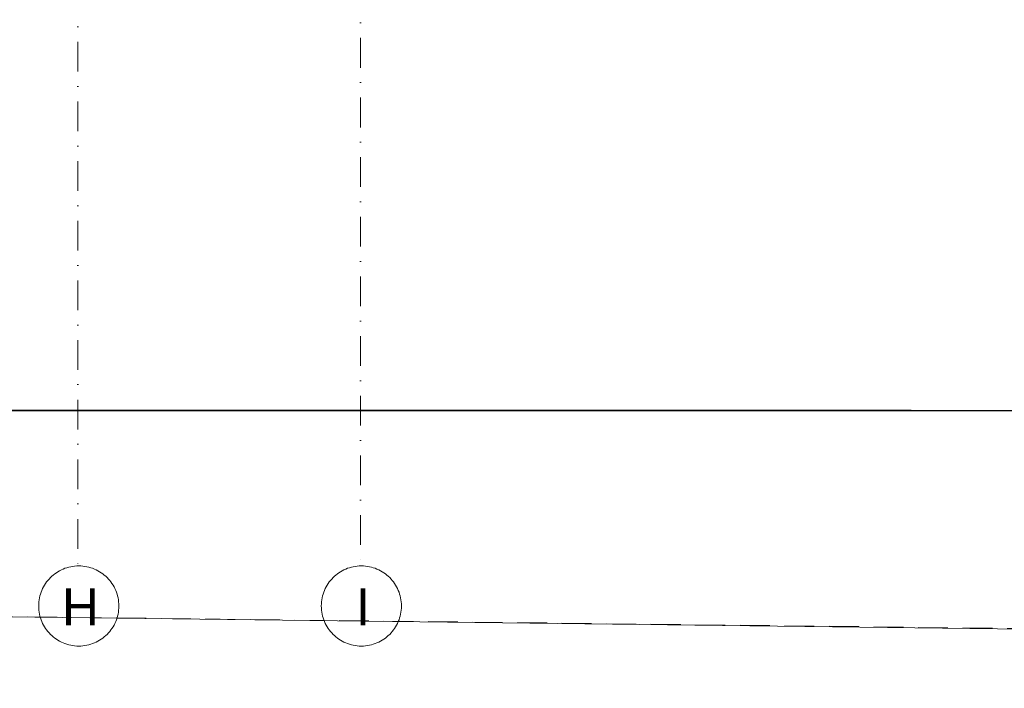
# Model space of a CAD drawing. Header units: centimetres. Extents: x -122 to 72759, y 3298 to 43172.
# Tile 105 of 168: x 37435 to 37856, y 10552 to 10838. Entities that reach past the tile are written whole.
import ezdxf

# ---------------------------------------------------------------- set-up
doc = ezdxf.new("R2010")
doc.units = ezdxf.units.CM
doc.header["$MEASUREMENT"] = 0
doc.linetypes.add('DASH2', pattern=[19.05, 12.7, -6.35])
doc.linetypes.add('DASHDOT', pattern=[25.4, 12.7, -6.35, 0, -6.35])
for name, color, linetype, lineweight in [('0-LINIA CIENKA', 7, 'Continuous', 5), ('0-OSIE', 7, 'DASHDOT', 5), ('_ nowe meble', 7, 'Continuous', 5), ('PRZERYWANA', 7, 'DASH2', 5), ('ZZZ_Xref', 7, 'Continuous', 5)]:
    doc.layers.add(name, color=color, linetype=linetype, lineweight=lineweight)
doc.styles.get("Standard").update_dxf_attribs({"font": 'ARIAL.TTF'})

# ---------------------------------------------------------------- blocks, each defined once
blk = doc.blocks.new('G$CA1DC9C89')
at = {"layer": '0-LINIA CIENKA', "lineweight": 5, "ltscale": 2}
blk.add_lwpolyline([(2759.45, 55.45), (2759.45, 15.45), (2759.47, -32.28), (4711.64, -55.98), (4727.78, 55.45)], close=True, dxfattribs=at)
at = {"layer": '0-OSIE', "lineweight": 5}
for points in [[(2813.26, 2227.68), (2813.26, -10.39)], [(2934.12, 1209.34), (2934.12, -10.39)]]:
    blk.add_lwpolyline(points, dxfattribs=at)
at = {"layer": '0-OSIE', "lineweight": 5, "ltscale": 40}
for centre in [(2813.65, -27.99), (2934.51, -27.99)]:
    blk.add_circle(centre, 17.14, dxfattribs=at)
at = {"layer": '_ nowe meble', "lineweight": 5, "ltscale": 0.5}
for points in [[(162.24, 764.75), (77.15, 765.38), (77.15, 495.81), (65.14, 495.81), (65.14, 465.82), (53.15, 465.82), (53.16, 56.24), (4727.78, 55.45)], [(2711.1, 55.45), (4296.54, 55.45)]]:
    blk.add_lwpolyline(points, dxfattribs=at)
at = {"layer": 'PRZERYWANA', "lineweight": 5}
blk.add_lwpolyline([(-389.44, 4.56), (3619.14, -42.34), (5340.22, -63.18)], dxfattribs=at)
at = {"layer": '0-OSIE', "lineweight": 5, "ltscale": 40, "char_height": 15.75, "attachment_point": 7, "rotation": 0}
for s, insert in [('\\pxqc;H', (2795.2, -36.25)), ('\\pxqc;I', (2916.06, -36.25))]:
    blk.add_mtext_dynamic_manual_height_columns(s, width=38.3331, gutter_width=12.5, heights=[17.57], dxfattribs=dict(at, insert=insert))

msp = doc.modelspace()

# ---------------------------------------------------------------- block references
at = {"layer": 'ZZZ_Xref'}
msp.add_blockref('G$CA1DC9C89', (34646.15529, 10615.38849), dxfattribs=at)

doc.saveas('drawing.dxf')
